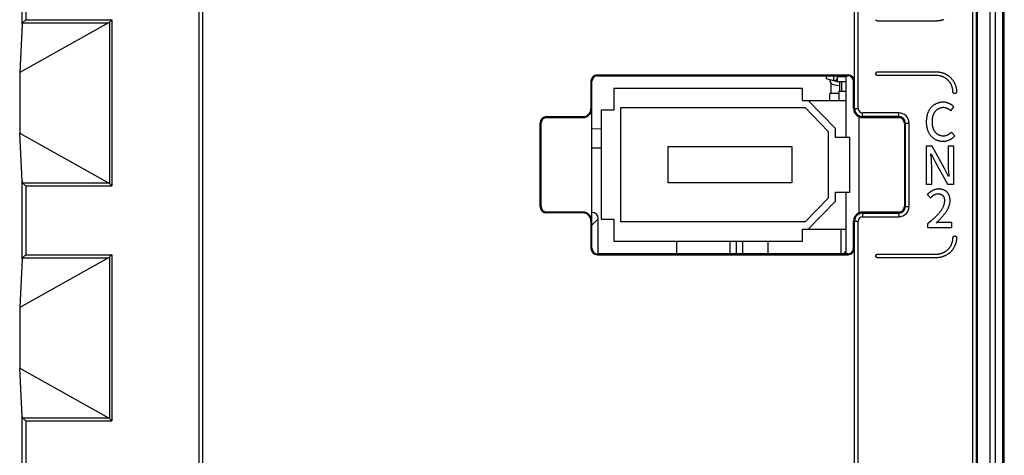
# Model space of a CAD drawing. Header units: millimetres. Extents: x -2013 to 423, y -990 to -169.
# Tile 27 of 50: x -408 to -354, y -491 to -467. Entities that reach past the tile are written whole.
import ezdxf

# ---------------------------------------------------------------- set-up
doc = ezdxf.new("R2010")
doc.units = ezdxf.units.MM
doc.header["$LTSCALE"] = 30.734
doc.layers.get('0').update_dxf_attribs({"linetype": 'CONTINUOUS'})

msp = doc.modelspace()

# ---------------------------------------------------------------- linework, layer by layer
at = {"color": 7, "linetype": 'Continuous'}
for p, q in [((-354.514, -327.851), (-354.514, -577.851)), ((-354.214, -328.151), (-354.214, -577.551)), ((-353.802, -577.489), (-353.802, -328.213)), ((-353.714, -577.551), (-353.714, -328.151)), ((-355.442, -577.163), (-355.442, -360.764)), ((-355.242, -577.16), (-355.242, -360.764)), ((-355.214, -360.735), (-355.214, -577.188)), ((-398.051, -364.271), (-398.051, -577.163)), ((-397.851, -364.271), (-397.851, -577.16)), ((-361.956, -472.101), (-361.956, -364.271)), ((-361.756, -472.101), (-361.756, -364.271)), ((-407.781, -467.456), (-407.781, -463.186)), ((-407.581, -463.425), (-407.581, -467.217)), ((-403.02, -467.381), (-407.914, -470.122)), ((-407.781, -467.456), (-407.914, -470.122)), ((-407.745, -467.381), (-403.02, -467.381)), ((-407.581, -467.217), (-402.844, -467.217)), ((-402.968, -467.342), (-402.968, -476.24)), ((-402.844, -467.217), (-402.927, -467.3)), ((-402.844, -467.217), (-402.844, -476.365)), ((-357.441, -467.282), (-360.691, -467.282)), ((-407.914, -470.122), (-407.914, -473.46)), ((-376.114, -470.25), (-362.314, -470.25)), ((-376.114, -470.301), (-376.114, -470.25)), ((-376.114, -470.301), (-362.314, -470.301)), ((-363.514, -470.301), (-363.514, -470.454)), ((-363.514, -470.454), (-363.114, -470.554)), ((-363.114, -470.279), (-363.114, -470.554)), ((-362.934, -470.4), (-362.934, -470.65)), ((-362.914, -470.34), (-362.414, -470.34)), ((-362.914, -470.34), (-362.914, -470.64)), ((-362.814, -470.34), (-362.814, -470.301)), ((-362.514, -470.301), (-362.514, -470.34)), ((-362.414, -473.701), (-362.414, -470.301)), ((-362.314, -470.301), (-362.314, -470.25)), ((-360.691, -470.082), (-357.441, -470.082)), ((-357.441, -470.282), (-360.691, -470.282)), ((-376.414, -470.601), (-376.464, -470.601)), ((-376.464, -472.101), (-376.464, -470.601)), ((-376.414, -479.801), (-376.414, -470.601)), ((-363.264, -470.693), (-363.264, -471.277)), ((-363.114, -470.554), (-362.933, -470.524)), ((-362.764, -470.876), (-363.104, -470.794)), ((-363.052, -470.58), (-362.934, -470.609)), ((-362.414, -470.64), (-362.914, -470.64)), ((-362.764, -471.126), (-362.764, -470.65)), ((-362.664, -471.126), (-362.664, -470.65)), ((-362.014, -470.601), (-361.963, -470.601)), ((-362.014, -472.101), (-362.014, -470.601)), ((-364.824, -471.001), (-375.214, -471.001)), ((-375.214, -471.001), (-375.214, -472.201)), ((-364.824, -471.651), (-364.824, -471.001)), ((-362.814, -471.277), (-363.314, -471.277)), ((-363.314, -471.651), (-363.314, -471.277)), ((-362.814, -471.143), (-362.414, -471.143)), ((-362.814, -471.143), (-362.814, -471.672)), ((-374.814, -472.051), (-364.683, -472.051)), ((-374.814, -478.351), (-374.814, -472.051)), ((-364.824, -471.651), (-362.414, -471.651)), ((-363.414, -473.363), (-364.683, -472.051)), ((-364.514, -471.651), (-363.014, -473.201)), ((-356.661, -472.222), (-356.483, -472.013)), ((-378.914, -472.55), (-376.914, -472.55)), ((-378.914, -472.601), (-378.914, -472.55)), ((-378.914, -472.601), (-376.914, -472.601)), ((-376.914, -472.55), (-376.914, -472.601)), ((-376.464, -472.101), (-376.414, -472.101)), ((-375.214, -472.201), (-375.914, -472.201)), ((-375.914, -472.201), (-375.914, -478.201)), ((-362.014, -472.101), (-361.756, -472.101)), ((-361.714, -472.559), (-361.714, -477.843)), ((-359.514, -472.343), (-361.514, -472.343)), ((-361.514, -472.543), (-361.514, -472.343)), ((-359.514, -472.543), (-361.514, -472.543)), ((-361.514, -472.601), (-361.514, -472.559)), ((-361.514, -472.601), (-359.514, -472.601)), ((-359.514, -472.601), (-359.514, -472.343)), ((-379.214, -472.901), (-379.264, -472.901)), ((-379.264, -477.501), (-379.264, -472.901)), ((-379.214, -477.501), (-379.214, -472.901)), ((-359.214, -472.901), (-358.956, -472.901)), ((-359.214, -472.901), (-359.214, -477.501)), ((-359.156, -477.501), (-359.156, -472.901)), ((-358.956, -477.501), (-358.956, -472.901)), ((-407.914, -473.46), (-403.02, -476.201)), ((-407.781, -476.126), (-407.914, -473.46)), ((-376.414, -473.21), (-375.914, -473.215)), ((-363.414, -473.363), (-363.414, -477.039)), ((-363.014, -473.701), (-363.014, -473.201)), ((-362.214, -473.701), (-363.014, -473.701)), ((-362.214, -476.701), (-362.214, -473.701)), ((-356.441, -473.605), (-356.616, -473.399)), ((-372.214, -474.201), (-365.414, -474.201)), ((-372.214, -476.201), (-372.214, -474.201)), ((-365.414, -474.201), (-365.414, -476.201)), ((-357.685, -474.182), (-358.021, -474.182)), ((-358.021, -474.182), (-358.021, -476.259)), ((-356.997, -475.401), (-357.685, -474.182)), ((-356.497, -474.181), (-356.808, -474.181)), ((-356.808, -474.181), (-356.808, -475.149)), ((-356.497, -476.259), (-356.497, -474.181)), ((-375.914, -474.287), (-376.414, -474.292)), ((-357.75, -474.639), (-357.753, -474.599)), ((-357.73, -474.879), (-357.75, -474.639)), ((-357.739, -474.599), (-357.522, -475.034)), ((-357.711, -476.259), (-357.711, -475.279)), ((-357.522, -475.034), (-356.833, -476.259)), ((-356.779, -475.841), (-356.997, -475.401)), ((-356.785, -475.597), (-356.769, -475.8)), ((-356.769, -475.8), (-356.765, -475.841)), ((-407.781, -480.396), (-407.781, -476.126)), ((-407.745, -476.201), (-403.02, -476.201)), ((-407.581, -476.365), (-402.844, -476.365)), ((-407.581, -476.365), (-407.581, -480.157)), ((-365.414, -476.201), (-372.214, -476.201)), ((-358.021, -476.259), (-357.711, -476.259)), ((-356.833, -476.259), (-356.497, -476.259)), ((-363.014, -476.701), (-362.214, -476.701)), ((-363.014, -477.201), (-363.014, -476.701)), ((-362.414, -480.101), (-362.414, -476.701)), ((-357.956, -476.843), (-357.773, -477.024)), ((-379.214, -477.501), (-379.264, -477.501)), ((-364.683, -478.351), (-363.414, -477.039)), ((-363.014, -477.201), (-364.514, -478.751)), ((-359.214, -477.501), (-358.956, -477.501)), ((-376.914, -477.801), (-378.914, -477.801)), ((-378.914, -477.801), (-378.914, -477.852)), ((-376.914, -477.852), (-378.914, -477.852)), ((-376.914, -477.852), (-376.914, -477.801)), ((-359.514, -477.801), (-361.514, -477.801)), ((-361.514, -477.843), (-361.514, -477.801)), ((-361.514, -477.859), (-359.514, -477.859)), ((-361.514, -477.859), (-361.514, -478.058)), ((-359.514, -477.801), (-359.514, -478.058)), ((-376.464, -478.301), (-376.414, -478.301)), ((-376.464, -479.801), (-376.464, -478.301)), ((-376.069, -478.18), (-376.425, -478.533)), ((-376.069, -480.101), (-376.069, -478.18)), ((-375.914, -478.201), (-375.214, -478.201)), ((-375.214, -478.201), (-375.214, -479.401)), ((-364.683, -478.351), (-374.814, -478.351)), ((-362.014, -478.301), (-361.756, -478.301)), ((-362.014, -479.801), (-362.014, -478.301)), ((-361.956, -563.238), (-361.956, -478.301)), ((-361.756, -563.238), (-361.756, -478.301)), ((-361.514, -478.058), (-359.514, -478.058)), ((-357.892, -478.419), (-357.939, -478.46)), ((-357.939, -478.46), (-357.939, -478.65)), ((-357.745, -478.291), (-357.892, -478.419)), ((-357.695, -478.247), (-357.745, -478.291)), ((-357.646, -478.203), (-357.695, -478.247)), ((-357.457, -478.393), (-357.412, -478.35)), ((-356.599, -478.373), (-357.118, -478.373)), ((-356.599, -478.649), (-356.599, -478.373)), ((-364.824, -478.751), (-362.414, -478.751)), ((-364.824, -479.401), (-364.824, -478.751)), ((-362.714, -478.751), (-362.714, -480.101)), ((-357.939, -478.65), (-356.599, -478.649)), ((-375.214, -479.401), (-364.824, -479.401)), ((-371.739, -480.101), (-371.739, -479.401)), ((-368.82, -479.401), (-368.82, -480.101)), ((-368.465, -479.401), (-368.465, -480.101)), ((-368.108, -480.101), (-368.108, -479.401)), ((-366.714, -480.101), (-366.714, -479.401)), ((-407.581, -480.157), (-402.844, -480.157)), ((-402.844, -480.157), (-402.927, -480.24)), ((-402.844, -480.157), (-402.844, -489.305)), ((-376.414, -479.801), (-376.464, -479.801)), ((-362.314, -480.101), (-376.114, -480.101)), ((-376.114, -480.101), (-376.114, -480.152)), ((-376.114, -480.152), (-362.314, -480.152)), ((-362.414, -480.021), (-362.514, -480.021)), ((-362.514, -480.022), (-362.514, -480.101)), ((-362.447, -480.101), (-362.414, -480.071)), ((-362.314, -480.101), (-362.314, -480.152)), ((-362.014, -479.801), (-361.963, -479.801)), ((-360.691, -480.119), (-357.441, -480.119)), ((-403.02, -480.321), (-407.914, -483.062)), ((-407.781, -480.396), (-407.914, -483.062)), ((-407.745, -480.321), (-403.02, -480.321)), ((-402.968, -480.282), (-402.968, -489.18)), ((-357.441, -480.319), (-360.691, -480.319)), ((-407.914, -483.062), (-407.914, -486.4)), ((-407.914, -486.4), (-403.02, -489.141)), ((-407.781, -489.066), (-407.914, -486.4)), ((-407.781, -493.336), (-407.781, -489.066)), ((-407.745, -489.141), (-403.02, -489.141)), ((-407.581, -489.305), (-402.844, -489.305)), ((-407.581, -489.305), (-407.581, -493.097))]:
    msp.add_line(p, q, dxfattribs=at)
for points in [[(-407.745, -467.381), (-407.724, -467.359), (-407.7, -467.335), (-407.644, -467.28)], [(-407.644, -467.28), (-407.613, -467.25), (-407.581, -467.217)], [(-402.927, -467.3), (-402.948, -467.321), (-402.968, -467.342)], [(-360.691, -467.282), (-360.693, -467.282), (-360.696, -467.282), (-360.699, -467.281), (-360.701, -467.281), (-360.704, -467.281), (-360.707, -467.28), (-360.709, -467.279), (-360.712, -467.279), (-360.715, -467.278), (-360.717, -467.277), (-360.72, -467.276), (-360.722, -467.275), (-360.725, -467.274), (-360.728, -467.272), (-360.73, -467.271), (-360.733, -467.27), (-360.735, -467.268), (-360.738, -467.267), (-360.74, -467.265), (-360.743, -467.263), (-360.745, -467.261), (-360.747, -467.26), (-360.75, -467.258), (-360.752, -467.256), (-360.754, -467.254), (-360.756, -467.252), (-360.759, -467.25), (-360.761, -467.248), (-360.763, -467.245), (-360.765, -467.243), (-360.767, -467.241), (-360.768, -467.238), (-360.77, -467.236), (-360.772, -467.234), (-360.774, -467.231), (-360.775, -467.229), (-360.777, -467.226), (-360.778, -467.224), (-360.78, -467.221), (-360.781, -467.219), (-360.782, -467.216), (-360.784, -467.214), (-360.785, -467.211), (-360.786, -467.208)], [(-357.045, -467.204), (-357.069, -467.213), (-357.094, -467.222), (-357.118, -467.23), (-357.142, -467.238), (-357.167, -467.244), (-357.192, -467.251), (-357.217, -467.257), (-357.241, -467.262), (-357.266, -467.266), (-357.291, -467.271), (-357.316, -467.274), (-357.341, -467.277), (-357.366, -467.279), (-357.391, -467.281), (-357.416, -467.282), (-357.441, -467.282)], [(-360.791, -470.182), (-360.791, -470.179), (-360.791, -470.177), (-360.79, -470.174), (-360.79, -470.171), (-360.789, -470.169), (-360.789, -470.166), (-360.788, -470.163), (-360.787, -470.161), (-360.787, -470.158), (-360.786, -470.155), (-360.785, -470.153), (-360.784, -470.15), (-360.782, -470.148), (-360.781, -470.145), (-360.78, -470.143), (-360.778, -470.14), (-360.777, -470.137), (-360.775, -470.135), (-360.774, -470.133), (-360.772, -470.13), (-360.77, -470.128), (-360.768, -470.125), (-360.767, -470.123), (-360.765, -470.121), (-360.763, -470.119), (-360.761, -470.116), (-360.758, -470.114), (-360.756, -470.112), (-360.754, -470.11), (-360.752, -470.108), (-360.75, -470.106), (-360.747, -470.104), (-360.745, -470.102), (-360.743, -470.101), (-360.74, -470.099), (-360.738, -470.097), (-360.735, -470.096), (-360.733, -470.094), (-360.73, -470.093), (-360.728, -470.092), (-360.725, -470.09), (-360.722, -470.089), (-360.72, -470.088), (-360.717, -470.087), (-360.715, -470.086), (-360.712, -470.085), (-360.709, -470.084), (-360.707, -470.084), (-360.704, -470.083), (-360.701, -470.083), (-360.699, -470.082), (-360.696, -470.082), (-360.693, -470.082), (-360.691, -470.082)], [(-360.691, -470.282), (-360.693, -470.282), (-360.696, -470.282), (-360.699, -470.281), (-360.701, -470.281), (-360.704, -470.281), (-360.707, -470.28), (-360.709, -470.279), (-360.712, -470.279), (-360.715, -470.278), (-360.717, -470.277), (-360.72, -470.276), (-360.722, -470.275), (-360.725, -470.273), (-360.728, -470.272), (-360.73, -470.271), (-360.733, -470.269), (-360.735, -470.268), (-360.738, -470.266), (-360.74, -470.265), (-360.743, -470.263), (-360.745, -470.261), (-360.747, -470.26), (-360.75, -470.258), (-360.752, -470.256), (-360.754, -470.254), (-360.756, -470.252), (-360.758, -470.25), (-360.761, -470.247), (-360.763, -470.245), (-360.765, -470.243), (-360.767, -470.241), (-360.768, -470.238), (-360.77, -470.236), (-360.772, -470.234), (-360.774, -470.231), (-360.775, -470.229), (-360.777, -470.226), (-360.778, -470.224), (-360.78, -470.221), (-360.781, -470.219), (-360.782, -470.216), (-360.784, -470.214), (-360.785, -470.211), (-360.786, -470.208), (-360.787, -470.206), (-360.787, -470.203), (-360.788, -470.2), (-360.789, -470.198), (-360.789, -470.195), (-360.79, -470.192), (-360.79, -470.19), (-360.791, -470.187), (-360.791, -470.184), (-360.791, -470.182)], [(-357.441, -470.082), (-357.416, -470.082), (-357.391, -470.083), (-357.366, -470.085), (-357.341, -470.087), (-357.316, -470.09), (-357.291, -470.093), (-357.266, -470.097), (-357.241, -470.102), (-357.217, -470.107), (-357.192, -470.113), (-357.167, -470.119), (-357.142, -470.126), (-357.118, -470.134), (-357.094, -470.142), (-357.069, -470.15), (-357.045, -470.159), (-357.022, -470.169), (-356.998, -470.179), (-356.975, -470.19), (-356.951, -470.201), (-356.929, -470.213), (-356.906, -470.225), (-356.884, -470.237), (-356.862, -470.25), (-356.84, -470.264), (-356.819, -470.278), (-356.798, -470.292), (-356.778, -470.307), (-356.758, -470.322), (-356.738, -470.338), (-356.719, -470.354), (-356.7, -470.371), (-356.682, -470.388), (-356.664, -470.405)], [(-356.805, -470.546), (-356.82, -470.532), (-356.835, -470.518), (-356.85, -470.505), (-356.866, -470.491), (-356.882, -470.478), (-356.898, -470.466), (-356.915, -470.454), (-356.932, -470.442), (-356.949, -470.431), (-356.967, -470.42), (-356.985, -470.409), (-357.003, -470.399), (-357.022, -470.389), (-357.04, -470.379), (-357.059, -470.37), (-357.078, -470.361), (-357.098, -470.353), (-357.117, -470.345), (-357.137, -470.338), (-357.157, -470.331), (-357.177, -470.324), (-357.197, -470.318), (-357.217, -470.312), (-357.237, -470.307), (-357.257, -470.302), (-357.278, -470.298), (-357.298, -470.294), (-357.318, -470.291), (-357.339, -470.288), (-357.359, -470.286), (-357.38, -470.284), (-357.4, -470.283), (-357.42, -470.282), (-357.441, -470.282)], [(-356.664, -470.405), (-356.647, -470.423), (-356.63, -470.441), (-356.613, -470.46), (-356.597, -470.479), (-356.581, -470.498), (-356.566, -470.518), (-356.551, -470.539), (-356.537, -470.56), (-356.523, -470.581), (-356.509, -470.603), (-356.496, -470.625), (-356.484, -470.647), (-356.471, -470.669), (-356.46, -470.692), (-356.449, -470.715), (-356.438, -470.739), (-356.428, -470.762), (-356.418, -470.786), (-356.409, -470.81), (-356.401, -470.834), (-356.393, -470.859), (-356.385, -470.883), (-356.378, -470.908), (-356.372, -470.933), (-356.366, -470.957), (-356.361, -470.982), (-356.356, -471.007), (-356.352, -471.032), (-356.349, -471.057), (-356.346, -471.082), (-356.344, -471.107), (-356.342, -471.132), (-356.341, -471.157), (-356.341, -471.182)], [(-356.541, -471.182), (-356.541, -471.161), (-356.542, -471.141), (-356.543, -471.121), (-356.545, -471.1), (-356.547, -471.08), (-356.55, -471.059), (-356.553, -471.039), (-356.557, -471.019), (-356.561, -470.998), (-356.566, -470.978), (-356.571, -470.958), (-356.577, -470.938), (-356.583, -470.918), (-356.59, -470.898), (-356.597, -470.878), (-356.604, -470.858), (-356.612, -470.839), (-356.62, -470.819), (-356.629, -470.8), (-356.638, -470.781), (-356.648, -470.763), (-356.658, -470.744), (-356.668, -470.726), (-356.679, -470.708), (-356.69, -470.69), (-356.701, -470.673), (-356.713, -470.656), (-356.725, -470.639), (-356.738, -470.623), (-356.75, -470.607), (-356.764, -470.591), (-356.777, -470.576), (-356.791, -470.561), (-356.805, -470.546)], [(-356.441, -471.282), (-356.443, -471.282), (-356.446, -471.282), (-356.449, -471.281), (-356.451, -471.281), (-356.454, -471.28), (-356.457, -471.28), (-356.459, -471.279), (-356.462, -471.278), (-356.465, -471.278), (-356.467, -471.277), (-356.47, -471.276), (-356.472, -471.275), (-356.475, -471.273), (-356.478, -471.272), (-356.48, -471.271), (-356.483, -471.269), (-356.485, -471.268), (-356.488, -471.266), (-356.49, -471.265), (-356.492, -471.263), (-356.495, -471.261), (-356.497, -471.259), (-356.5, -471.258), (-356.502, -471.256), (-356.504, -471.254), (-356.506, -471.252), (-356.508, -471.249), (-356.511, -471.247), (-356.513, -471.245), (-356.515, -471.243), (-356.517, -471.241), (-356.518, -471.238), (-356.52, -471.236), (-356.522, -471.234), (-356.524, -471.231), (-356.525, -471.229), (-356.527, -471.226), (-356.528, -471.224), (-356.53, -471.221), (-356.531, -471.219), (-356.532, -471.216), (-356.534, -471.213), (-356.535, -471.211), (-356.536, -471.208), (-356.537, -471.206), (-356.537, -471.203), (-356.538, -471.2), (-356.539, -471.198), (-356.539, -471.195), (-356.54, -471.192), (-356.54, -471.19), (-356.541, -471.187), (-356.541, -471.184), (-356.541, -471.182)], [(-356.341, -471.182), (-356.341, -471.184), (-356.341, -471.187), (-356.341, -471.19), (-356.342, -471.192), (-356.342, -471.195), (-356.343, -471.198), (-356.343, -471.2), (-356.344, -471.203), (-356.345, -471.206), (-356.346, -471.208), (-356.347, -471.211), (-356.348, -471.213), (-356.349, -471.216), (-356.35, -471.219), (-356.352, -471.221), (-356.353, -471.224), (-356.355, -471.226), (-356.356, -471.229), (-356.358, -471.231), (-356.36, -471.234), (-356.361, -471.236), (-356.363, -471.238), (-356.365, -471.241), (-356.367, -471.243), (-356.369, -471.245), (-356.371, -471.247), (-356.373, -471.249), (-356.375, -471.252), (-356.377, -471.254), (-356.38, -471.256), (-356.382, -471.258), (-356.384, -471.259), (-356.387, -471.261), (-356.389, -471.263), (-356.391, -471.265), (-356.394, -471.266), (-356.396, -471.268), (-356.399, -471.269), (-356.401, -471.271), (-356.404, -471.272), (-356.407, -471.273), (-356.409, -471.275), (-356.412, -471.276), (-356.414, -471.277), (-356.417, -471.278), (-356.42, -471.278), (-356.422, -471.279), (-356.425, -471.28), (-356.428, -471.28), (-356.43, -471.281), (-356.433, -471.281), (-356.435, -471.282), (-356.438, -471.282), (-356.441, -471.282)], [(-357.073, -471.751), (-357.102, -471.752), (-357.131, -471.753), (-357.16, -471.756), (-357.19, -471.759), (-357.219, -471.764), (-357.248, -471.769), (-357.277, -471.776), (-357.306, -471.783), (-357.335, -471.791), (-357.363, -471.8), (-357.391, -471.811), (-357.419, -471.822), (-357.447, -471.833), (-357.474, -471.846), (-357.501, -471.86), (-357.527, -471.874), (-357.553, -471.889), (-357.579, -471.905), (-357.604, -471.922), (-357.628, -471.94), (-357.651, -471.958), (-357.674, -471.977), (-357.696, -471.997), (-357.718, -472.018), (-357.738, -472.039), (-357.758, -472.061), (-357.777, -472.083), (-357.795, -472.107), (-357.812, -472.131), (-357.829, -472.155), (-357.844, -472.18), (-357.859, -472.206), (-357.873, -472.232), (-357.887, -472.258), (-357.899, -472.285), (-357.911, -472.312), (-357.922, -472.34), (-357.933, -472.368), (-357.942, -472.396), (-357.951, -472.424), (-357.96, -472.453), (-357.967, -472.482), (-357.974, -472.511), (-357.981, -472.541), (-357.986, -472.57), (-357.991, -472.599), (-357.996, -472.629), (-358, -472.659), (-358.003, -472.688), (-358.005, -472.718), (-358.007, -472.747), (-358.009, -472.776), (-358.01, -472.806), (-358.01, -472.835)], [(-357.674, -472.824), (-357.674, -472.803), (-357.674, -472.783), (-357.673, -472.763), (-357.672, -472.742), (-357.671, -472.722), (-357.669, -472.702), (-357.667, -472.681), (-357.665, -472.661), (-357.662, -472.64), (-357.66, -472.62), (-357.656, -472.599), (-357.653, -472.579), (-357.648, -472.559), (-357.644, -472.539), (-357.639, -472.519), (-357.634, -472.499), (-357.628, -472.479), (-357.622, -472.459), (-357.615, -472.44), (-357.608, -472.421), (-357.6, -472.402), (-357.592, -472.384), (-357.583, -472.365), (-357.573, -472.347), (-357.563, -472.33), (-357.553, -472.312), (-357.542, -472.295), (-357.53, -472.279), (-357.518, -472.263), (-357.505, -472.247), (-357.492, -472.232), (-357.479, -472.218), (-357.466, -472.205), (-357.452, -472.192), (-357.437, -472.179), (-357.422, -472.167), (-357.407, -472.155), (-357.391, -472.143), (-357.375, -472.132), (-357.358, -472.122), (-357.341, -472.112), (-357.324, -472.103), (-357.307, -472.094), (-357.289, -472.086), (-357.271, -472.078), (-357.253, -472.071), (-357.235, -472.065), (-357.217, -472.059), (-357.198, -472.054), (-357.18, -472.049), (-357.161, -472.045), (-357.142, -472.042), (-357.123, -472.039), (-357.105, -472.038), (-357.086, -472.036), (-357.067, -472.036)], [(-356.483, -472.013), (-356.496, -472), (-356.509, -471.987), (-356.522, -471.974), (-356.536, -471.961), (-356.55, -471.949), (-356.565, -471.937), (-356.58, -471.925), (-356.595, -471.914), (-356.61, -471.903), (-356.626, -471.892), (-356.642, -471.882), (-356.658, -471.872), (-356.675, -471.862), (-356.692, -471.853), (-356.709, -471.844), (-356.726, -471.835), (-356.743, -471.827), (-356.761, -471.819), (-356.778, -471.811), (-356.796, -471.804), (-356.814, -471.798), (-356.832, -471.791), (-356.851, -471.786), (-356.869, -471.78), (-356.887, -471.775), (-356.906, -471.771), (-356.924, -471.767), (-356.943, -471.763), (-356.962, -471.76), (-356.98, -471.757), (-356.999, -471.755), (-357.017, -471.753), (-357.036, -471.752), (-357.054, -471.751), (-357.073, -471.751)], [(-357.067, -472.036), (-357.055, -472.036), (-357.043, -472.037), (-357.031, -472.038), (-357.019, -472.039), (-357.007, -472.04), (-356.995, -472.042), (-356.983, -472.044), (-356.97, -472.047), (-356.958, -472.049), (-356.947, -472.052), (-356.935, -472.056), (-356.923, -472.059), (-356.911, -472.063), (-356.899, -472.067), (-356.887, -472.072), (-356.876, -472.076), (-356.864, -472.081), (-356.853, -472.087), (-356.841, -472.092), (-356.83, -472.098), (-356.819, -472.103), (-356.808, -472.109), (-356.797, -472.116), (-356.786, -472.122), (-356.776, -472.129), (-356.765, -472.136), (-356.755, -472.143), (-356.745, -472.15), (-356.735, -472.157), (-356.725, -472.165), (-356.715, -472.173), (-356.706, -472.181), (-356.696, -472.189), (-356.687, -472.197), (-356.678, -472.205), (-356.669, -472.214), (-356.661, -472.222)], [(-358.01, -472.835), (-358.01, -472.864), (-358.009, -472.893), (-358.007, -472.922), (-358.006, -472.951), (-358.003, -472.98), (-358, -473.01), (-357.996, -473.039), (-357.992, -473.068), (-357.987, -473.098), (-357.982, -473.127), (-357.976, -473.156), (-357.969, -473.185), (-357.962, -473.214), (-357.954, -473.242), (-357.945, -473.271), (-357.935, -473.299), (-357.925, -473.327), (-357.914, -473.354), (-357.903, -473.381), (-357.89, -473.408), (-357.877, -473.434), (-357.864, -473.46), (-357.849, -473.485), (-357.833, -473.51), (-357.817, -473.534), (-357.8, -473.558), (-357.782, -473.581), (-357.764, -473.603), (-357.744, -473.625), (-357.724, -473.645), (-357.703, -473.666), (-357.681, -473.685), (-357.658, -473.704), (-357.635, -473.722), (-357.611, -473.739), (-357.587, -473.755), (-357.562, -473.771), (-357.536, -473.785), (-357.51, -473.799), (-357.483, -473.813), (-357.456, -473.825), (-357.429, -473.836), (-357.401, -473.847), (-357.374, -473.857), (-357.345, -473.866), (-357.317, -473.874), (-357.288, -473.881), (-357.26, -473.887), (-357.231, -473.892), (-357.202, -473.897), (-357.173, -473.9), (-357.144, -473.902), (-357.116, -473.904), (-357.087, -473.904)], [(-357.076, -473.619), (-357.094, -473.619), (-357.113, -473.618), (-357.132, -473.616), (-357.151, -473.613), (-357.169, -473.61), (-357.188, -473.606), (-357.207, -473.602), (-357.225, -473.596), (-357.244, -473.59), (-357.262, -473.584), (-357.28, -473.577), (-357.298, -473.569), (-357.315, -473.561), (-357.333, -473.552), (-357.35, -473.542), (-357.367, -473.532), (-357.383, -473.522), (-357.399, -473.511), (-357.415, -473.499), (-357.43, -473.487), (-357.445, -473.475), (-357.46, -473.462), (-357.474, -473.449), (-357.487, -473.435), (-357.5, -473.421), (-357.512, -473.407), (-357.525, -473.391), (-357.537, -473.374), (-357.549, -473.357), (-357.56, -473.34), (-357.57, -473.322), (-357.58, -473.305), (-357.589, -473.286), (-357.597, -473.268), (-357.605, -473.249), (-357.613, -473.23), (-357.619, -473.211), (-357.626, -473.191), (-357.632, -473.171), (-357.637, -473.151), (-357.642, -473.131), (-357.647, -473.111), (-357.651, -473.091), (-357.655, -473.07), (-357.658, -473.05), (-357.661, -473.029), (-357.664, -473.008), (-357.666, -472.988), (-357.668, -472.967), (-357.67, -472.946), (-357.671, -472.926), (-357.672, -472.905), (-357.673, -472.885), (-357.674, -472.864), (-357.674, -472.844), (-357.674, -472.824)], [(-357.087, -473.904), (-357.067, -473.904), (-357.047, -473.903), (-357.027, -473.902), (-357.007, -473.9), (-356.987, -473.898), (-356.967, -473.895), (-356.948, -473.891), (-356.928, -473.887), (-356.908, -473.883), (-356.888, -473.878), (-356.868, -473.873), (-356.848, -473.867), (-356.829, -473.86), (-356.809, -473.854), (-356.79, -473.846), (-356.771, -473.839), (-356.752, -473.831), (-356.733, -473.822), (-356.715, -473.813), (-356.696, -473.804), (-356.678, -473.794), (-356.66, -473.784), (-356.642, -473.773), (-356.625, -473.762), (-356.607, -473.751), (-356.591, -473.74), (-356.574, -473.728), (-356.558, -473.715), (-356.542, -473.703), (-356.526, -473.69), (-356.511, -473.676), (-356.496, -473.663), (-356.482, -473.649), (-356.468, -473.635), (-356.454, -473.62), (-356.441, -473.605)], [(-356.616, -473.399), (-356.625, -473.409), (-356.634, -473.419), (-356.644, -473.428), (-356.654, -473.438), (-356.664, -473.447), (-356.674, -473.456), (-356.685, -473.465), (-356.696, -473.474), (-356.707, -473.482), (-356.718, -473.491), (-356.729, -473.499), (-356.74, -473.507), (-356.752, -473.515), (-356.764, -473.522), (-356.776, -473.529), (-356.788, -473.536), (-356.8, -473.543), (-356.813, -473.55), (-356.825, -473.556), (-356.838, -473.562), (-356.85, -473.568), (-356.863, -473.574), (-356.876, -473.579), (-356.889, -473.584), (-356.902, -473.589), (-356.915, -473.593), (-356.928, -473.597), (-356.942, -473.601), (-356.955, -473.604), (-356.968, -473.607), (-356.982, -473.61), (-356.995, -473.612), (-357.008, -473.615), (-357.022, -473.616), (-357.035, -473.618), (-357.049, -473.619), (-357.062, -473.619), (-357.076, -473.619)], [(-357.711, -475.279), (-357.711, -475.239), (-357.712, -475.199), (-357.713, -475.159), (-357.714, -475.119), (-357.716, -475.079), (-357.718, -475.039), (-357.721, -474.999), (-357.724, -474.959), (-357.73, -474.879)], [(-356.808, -475.149), (-356.807, -475.19), (-356.807, -475.231), (-356.805, -475.272), (-356.804, -475.312), (-356.802, -475.353), (-356.8, -475.394), (-356.797, -475.434), (-356.795, -475.475), (-356.792, -475.516), (-356.785, -475.597)], [(-407.7, -476.246), (-407.724, -476.222), (-407.745, -476.201)], [(-407.581, -476.365), (-407.613, -476.332), (-407.645, -476.301), (-407.7, -476.246)], [(-402.968, -476.24), (-402.953, -476.256), (-402.844, -476.365)], [(-357.324, -476.533), (-357.342, -476.533), (-357.36, -476.534), (-357.378, -476.535), (-357.396, -476.537), (-357.414, -476.539), (-357.432, -476.542), (-357.45, -476.546), (-357.468, -476.549), (-357.486, -476.554), (-357.504, -476.558), (-357.522, -476.563), (-357.539, -476.569), (-357.557, -476.575), (-357.574, -476.581), (-357.592, -476.588), (-357.609, -476.595), (-357.626, -476.603), (-357.643, -476.611), (-357.66, -476.619), (-357.677, -476.628), (-357.693, -476.637), (-357.71, -476.646), (-357.726, -476.656), (-357.742, -476.666), (-357.758, -476.676), (-357.774, -476.686), (-357.789, -476.697), (-357.804, -476.708), (-357.819, -476.719), (-357.834, -476.731), (-357.849, -476.743), (-357.863, -476.754), (-357.877, -476.767), (-357.891, -476.779), (-357.905, -476.792), (-357.918, -476.804), (-357.931, -476.817), (-357.944, -476.83), (-357.956, -476.843)], [(-357.773, -477.024), (-357.765, -477.016), (-357.758, -477.007), (-357.751, -476.999), (-357.743, -476.991), (-357.735, -476.983), (-357.727, -476.975), (-357.719, -476.967), (-357.711, -476.959), (-357.702, -476.951), (-357.694, -476.944), (-357.685, -476.936), (-357.677, -476.928), (-357.668, -476.921), (-357.659, -476.914), (-357.65, -476.907), (-357.641, -476.9), (-357.631, -476.893), (-357.622, -476.886), (-357.612, -476.879), (-357.603, -476.873), (-357.593, -476.867), (-357.584, -476.861), (-357.574, -476.855), (-357.564, -476.849), (-357.554, -476.844), (-357.544, -476.839), (-357.534, -476.834), (-357.523, -476.829), (-357.513, -476.825), (-357.503, -476.821), (-357.492, -476.817), (-357.482, -476.813), (-357.471, -476.809), (-357.461, -476.806), (-357.45, -476.804), (-357.439, -476.801), (-357.429, -476.799), (-357.418, -476.797), (-357.407, -476.795), (-357.396, -476.794), (-357.385, -476.793), (-357.374, -476.793), (-357.364, -476.792)], [(-357.364, -476.792), (-357.353, -476.793), (-357.343, -476.793), (-357.333, -476.794), (-357.323, -476.795), (-357.312, -476.796), (-357.302, -476.797), (-357.292, -476.799), (-357.281, -476.801), (-357.271, -476.804), (-357.261, -476.806), (-357.251, -476.809), (-357.24, -476.812), (-357.23, -476.815), (-357.221, -476.819), (-357.211, -476.823), (-357.201, -476.827), (-357.192, -476.832), (-357.182, -476.836), (-357.173, -476.841), (-357.164, -476.847), (-357.155, -476.852), (-357.147, -476.858), (-357.138, -476.864), (-357.13, -476.87), (-357.122, -476.877), (-357.115, -476.884), (-357.107, -476.891), (-357.1, -476.898), (-357.094, -476.906), (-357.087, -476.914), (-357.081, -476.922), (-357.076, -476.93), (-357.07, -476.938), (-357.065, -476.947), (-357.06, -476.956), (-357.055, -476.965), (-357.051, -476.974), (-357.047, -476.983), (-357.043, -476.993), (-357.039, -477.002), (-357.036, -477.012), (-357.032, -477.022), (-357.029, -477.031), (-357.027, -477.041), (-357.024, -477.052), (-357.022, -477.062), (-357.02, -477.072), (-357.018, -477.082), (-357.017, -477.092), (-357.015, -477.102), (-357.014, -477.113), (-357.013, -477.123), (-357.012, -477.133), (-357.012, -477.143), (-357.011, -477.153), (-357.011, -477.163), (-357.011, -477.173)], [(-356.698, -477.157), (-356.698, -477.139), (-356.698, -477.121), (-356.7, -477.102), (-356.701, -477.084), (-356.703, -477.066), (-356.706, -477.048), (-356.709, -477.03), (-356.712, -477.011), (-356.716, -476.993), (-356.72, -476.975), (-356.725, -476.957), (-356.731, -476.939), (-356.736, -476.922), (-356.743, -476.904), (-356.749, -476.887), (-356.757, -476.87), (-356.764, -476.853), (-356.772, -476.837), (-356.781, -476.821), (-356.79, -476.805), (-356.8, -476.789), (-356.81, -476.774), (-356.821, -476.759), (-356.832, -476.745), (-356.843, -476.731), (-356.855, -476.717), (-356.868, -476.704), (-356.881, -476.692), (-356.894, -476.68), (-356.907, -476.669), (-356.921, -476.658), (-356.936, -476.647), (-356.95, -476.638), (-356.965, -476.628), (-356.981, -476.619), (-356.996, -476.611), (-357.012, -476.603), (-357.029, -476.595), (-357.045, -476.588), (-357.062, -476.581), (-357.079, -476.575), (-357.096, -476.569), (-357.113, -476.564), (-357.13, -476.559), (-357.148, -476.554), (-357.165, -476.55), (-357.183, -476.546), (-357.201, -476.543), (-357.218, -476.54), (-357.236, -476.538), (-357.254, -476.536), (-357.271, -476.535), (-357.289, -476.534), (-357.307, -476.533), (-357.324, -476.533)], [(-357.011, -477.173), (-357.011, -477.204), (-357.013, -477.235), (-357.016, -477.266), (-357.02, -477.296), (-357.025, -477.326), (-357.032, -477.355), (-357.039, -477.385), (-357.047, -477.414), (-357.057, -477.443), (-357.067, -477.471), (-357.078, -477.499), (-357.09, -477.528), (-357.103, -477.555), (-357.117, -477.583), (-357.132, -477.61), (-357.147, -477.637), (-357.163, -477.664), (-357.18, -477.691), (-357.198, -477.717), (-357.216, -477.744), (-357.235, -477.77), (-357.254, -477.795), (-357.274, -477.821), (-357.295, -477.846), (-357.316, -477.871), (-357.337, -477.896), (-357.359, -477.921), (-357.381, -477.946), (-357.404, -477.97), (-357.427, -477.994), (-357.451, -478.018), (-357.474, -478.042), (-357.498, -478.065), (-357.522, -478.089), (-357.547, -478.112), (-357.571, -478.135), (-357.596, -478.158), (-357.621, -478.18), (-357.646, -478.203)], [(-357.344, -478.283), (-357.321, -478.261), (-357.298, -478.238), (-357.275, -478.215), (-357.252, -478.192), (-357.23, -478.168), (-357.207, -478.145), (-357.185, -478.121), (-357.163, -478.097), (-357.141, -478.072), (-357.119, -478.048), (-357.097, -478.023), (-357.076, -477.998), (-357.055, -477.973), (-357.034, -477.947), (-357.014, -477.922), (-356.994, -477.896), (-356.974, -477.87), (-356.955, -477.844), (-356.937, -477.817), (-356.919, -477.791), (-356.901, -477.764), (-356.884, -477.737), (-356.867, -477.71), (-356.851, -477.682), (-356.836, -477.655), (-356.821, -477.627), (-356.807, -477.599), (-356.794, -477.571), (-356.782, -477.542), (-356.77, -477.514), (-356.759, -477.485), (-356.749, -477.456), (-356.739, -477.427), (-356.731, -477.398), (-356.723, -477.368), (-356.717, -477.339), (-356.711, -477.309), (-356.706, -477.279), (-356.702, -477.248), (-356.7, -477.218), (-356.698, -477.187), (-356.698, -477.157)], [(-357.118, -478.373), (-357.142, -478.373), (-357.166, -478.373), (-357.191, -478.374), (-357.215, -478.375), (-357.239, -478.376), (-357.263, -478.377), (-357.288, -478.378), (-357.312, -478.38), (-357.336, -478.382), (-357.36, -478.384), (-357.384, -478.386), (-357.408, -478.388), (-357.432, -478.39), (-357.457, -478.393)], [(-357.412, -478.35), (-357.389, -478.328), (-357.344, -478.283)], [(-356.541, -479.219), (-356.541, -479.216), (-356.54, -479.213), (-356.54, -479.211), (-356.54, -479.208), (-356.539, -479.205), (-356.539, -479.203), (-356.538, -479.2), (-356.537, -479.197), (-356.536, -479.195), (-356.536, -479.192), (-356.534, -479.19), (-356.533, -479.187), (-356.532, -479.184), (-356.531, -479.182), (-356.53, -479.179), (-356.528, -479.177), (-356.527, -479.174), (-356.525, -479.172), (-356.523, -479.169), (-356.522, -479.167), (-356.52, -479.164), (-356.518, -479.162), (-356.516, -479.16), (-356.514, -479.157), (-356.512, -479.155), (-356.51, -479.153), (-356.508, -479.151), (-356.506, -479.149), (-356.504, -479.147), (-356.502, -479.145), (-356.499, -479.143), (-356.497, -479.141), (-356.495, -479.139), (-356.492, -479.137), (-356.49, -479.136), (-356.487, -479.134), (-356.485, -479.132), (-356.482, -479.131), (-356.48, -479.13), (-356.477, -479.128), (-356.475, -479.127), (-356.472, -479.126), (-356.47, -479.125), (-356.467, -479.124), (-356.464, -479.123), (-356.462, -479.122), (-356.459, -479.121), (-356.456, -479.12), (-356.454, -479.12), (-356.451, -479.119), (-356.448, -479.119), (-356.446, -479.119), (-356.443, -479.119), (-356.441, -479.119)], [(-356.441, -479.119), (-356.438, -479.119), (-356.435, -479.119), (-356.433, -479.119), (-356.43, -479.119), (-356.427, -479.12), (-356.425, -479.12), (-356.422, -479.121), (-356.419, -479.122), (-356.417, -479.123), (-356.414, -479.124), (-356.412, -479.125), (-356.409, -479.126), (-356.406, -479.127), (-356.404, -479.128), (-356.401, -479.13), (-356.399, -479.131), (-356.396, -479.132), (-356.394, -479.134), (-356.391, -479.136), (-356.389, -479.137), (-356.386, -479.139), (-356.384, -479.141), (-356.382, -479.143), (-356.379, -479.145), (-356.377, -479.147), (-356.375, -479.149), (-356.373, -479.151), (-356.371, -479.153), (-356.369, -479.155), (-356.367, -479.157), (-356.365, -479.16), (-356.363, -479.162), (-356.361, -479.164), (-356.359, -479.167), (-356.358, -479.169), (-356.356, -479.172), (-356.354, -479.174), (-356.353, -479.177), (-356.352, -479.179), (-356.35, -479.182), (-356.349, -479.184), (-356.348, -479.187), (-356.347, -479.19), (-356.346, -479.192), (-356.345, -479.195), (-356.344, -479.197), (-356.343, -479.2), (-356.342, -479.203), (-356.342, -479.205), (-356.341, -479.208), (-356.341, -479.211), (-356.341, -479.213), (-356.341, -479.216), (-356.341, -479.219)], [(-356.805, -479.854), (-356.791, -479.84), (-356.777, -479.825), (-356.764, -479.809), (-356.75, -479.794), (-356.738, -479.778), (-356.725, -479.761), (-356.713, -479.744), (-356.701, -479.727), (-356.69, -479.71), (-356.679, -479.692), (-356.668, -479.674), (-356.658, -479.656), (-356.648, -479.638), (-356.638, -479.619), (-356.629, -479.6), (-356.62, -479.581), (-356.612, -479.562), (-356.604, -479.542), (-356.597, -479.522), (-356.59, -479.503), (-356.583, -479.483), (-356.577, -479.463), (-356.571, -479.443), (-356.566, -479.422), (-356.561, -479.402), (-356.557, -479.382), (-356.553, -479.361), (-356.55, -479.341), (-356.547, -479.32), (-356.545, -479.3), (-356.543, -479.28), (-356.542, -479.259), (-356.541, -479.239), (-356.541, -479.219)], [(-356.341, -479.219), (-356.341, -479.243), (-356.342, -479.268), (-356.343, -479.293), (-356.346, -479.318), (-356.348, -479.343), (-356.352, -479.368), (-356.356, -479.393), (-356.361, -479.418), (-356.366, -479.443), (-356.372, -479.468), (-356.378, -479.492), (-356.385, -479.517), (-356.392, -479.541), (-356.4, -479.566), (-356.409, -479.59), (-356.418, -479.614), (-356.428, -479.638), (-356.438, -479.661), (-356.449, -479.685), (-356.46, -479.708), (-356.471, -479.731), (-356.483, -479.753), (-356.496, -479.776), (-356.509, -479.798), (-356.523, -479.819), (-356.537, -479.84), (-356.551, -479.861), (-356.566, -479.882), (-356.581, -479.902), (-356.597, -479.922), (-356.613, -479.941), (-356.629, -479.959), (-356.646, -479.978), (-356.664, -479.995)], [(-407.644, -480.22), (-407.613, -480.19), (-407.581, -480.157)], [(-360.791, -480.219), (-360.79, -480.216), (-360.79, -480.213), (-360.79, -480.211), (-360.79, -480.208), (-360.789, -480.205), (-360.789, -480.203), (-360.788, -480.2), (-360.787, -480.198), (-360.786, -480.195), (-360.785, -480.192), (-360.784, -480.19), (-360.783, -480.187), (-360.782, -480.184), (-360.781, -480.182), (-360.78, -480.179), (-360.778, -480.177), (-360.777, -480.174), (-360.775, -480.172), (-360.773, -480.169), (-360.772, -480.167), (-360.77, -480.165), (-360.768, -480.162), (-360.766, -480.16), (-360.764, -480.158), (-360.762, -480.155), (-360.76, -480.153), (-360.758, -480.151), (-360.756, -480.149), (-360.754, -480.147), (-360.752, -480.145), (-360.749, -480.143), (-360.747, -480.141), (-360.745, -480.139), (-360.742, -480.137), (-360.74, -480.136), (-360.737, -480.134), (-360.735, -480.133), (-360.732, -480.131), (-360.73, -480.13), (-360.727, -480.128), (-360.725, -480.127), (-360.722, -480.126), (-360.72, -480.125), (-360.717, -480.124), (-360.714, -480.123), (-360.712, -480.122), (-360.709, -480.121), (-360.706, -480.121), (-360.704, -480.12), (-360.701, -480.12), (-360.698, -480.119), (-360.696, -480.119), (-360.693, -480.119), (-360.691, -480.119)], [(-357.441, -480.119), (-357.42, -480.118), (-357.4, -480.118), (-357.38, -480.116), (-357.359, -480.114), (-357.339, -480.112), (-357.318, -480.109), (-357.298, -480.106), (-357.277, -480.102), (-357.257, -480.098), (-357.237, -480.093), (-357.217, -480.088), (-357.196, -480.082), (-357.176, -480.076), (-357.157, -480.07), (-357.137, -480.063), (-357.117, -480.055), (-357.098, -480.047), (-357.078, -480.039), (-357.059, -480.03), (-357.04, -480.021), (-357.022, -480.012), (-357.003, -480.002), (-356.985, -479.991), (-356.967, -479.981), (-356.949, -479.97), (-356.932, -479.958), (-356.915, -479.946), (-356.898, -479.934), (-356.882, -479.922), (-356.866, -479.909), (-356.85, -479.896), (-356.835, -479.882), (-356.82, -479.868), (-356.805, -479.854)], [(-356.664, -479.995), (-356.681, -480.013), (-356.7, -480.03), (-356.718, -480.046), (-356.738, -480.062), (-356.757, -480.078), (-356.777, -480.093), (-356.798, -480.108), (-356.819, -480.123), (-356.84, -480.137), (-356.862, -480.15), (-356.883, -480.163), (-356.906, -480.176), (-356.928, -480.188), (-356.951, -480.199), (-356.974, -480.211), (-356.998, -480.221), (-357.021, -480.231), (-357.045, -480.241), (-357.069, -480.25), (-357.093, -480.259), (-357.118, -480.267), (-357.142, -480.274), (-357.167, -480.281), (-357.191, -480.288), (-357.216, -480.293), (-357.241, -480.299), (-357.266, -480.303), (-357.291, -480.307), (-357.316, -480.311), (-357.341, -480.313), (-357.366, -480.316), (-357.391, -480.317), (-357.416, -480.318), (-357.441, -480.319)], [(-407.745, -480.321), (-407.724, -480.299), (-407.7, -480.275), (-407.644, -480.22)], [(-402.927, -480.24), (-402.948, -480.261), (-402.968, -480.282)], [(-360.691, -480.319), (-360.693, -480.319), (-360.696, -480.318), (-360.698, -480.318), (-360.701, -480.318), (-360.704, -480.317), (-360.706, -480.317), (-360.709, -480.316), (-360.712, -480.315), (-360.714, -480.315), (-360.717, -480.314), (-360.72, -480.313), (-360.722, -480.311), (-360.725, -480.31), (-360.727, -480.309), (-360.73, -480.308), (-360.732, -480.306), (-360.735, -480.305), (-360.737, -480.303), (-360.74, -480.302), (-360.742, -480.3), (-360.745, -480.298), (-360.747, -480.296), (-360.749, -480.294), (-360.752, -480.292), (-360.754, -480.29), (-360.756, -480.288), (-360.758, -480.286), (-360.76, -480.284), (-360.762, -480.282), (-360.764, -480.28), (-360.766, -480.277), (-360.768, -480.275), (-360.77, -480.273), (-360.772, -480.27), (-360.773, -480.268), (-360.775, -480.266), (-360.777, -480.263), (-360.778, -480.261), (-360.78, -480.258), (-360.781, -480.255), (-360.782, -480.253), (-360.783, -480.25), (-360.784, -480.248), (-360.785, -480.245), (-360.786, -480.242), (-360.787, -480.24), (-360.788, -480.237), (-360.789, -480.235), (-360.789, -480.232), (-360.79, -480.229), (-360.79, -480.227), (-360.79, -480.224), (-360.79, -480.221), (-360.791, -480.219)], [(-407.7, -489.186), (-407.724, -489.162), (-407.745, -489.141)], [(-407.581, -489.305), (-407.613, -489.272), (-407.645, -489.241), (-407.7, -489.186)], [(-402.968, -489.18), (-402.953, -489.196), (-402.844, -489.305)]]:
    msp.add_lwpolyline(points, dxfattribs=at)
for centre, radius, start, end in [((-376.114, -470.601), 0.351, 90, 180), ((-376.114, -470.601), 0.3, 90, 180), ((-362.314, -470.601), 0.351, 0, 90), ((-362.314, -470.601), 0.3, 0, 90), ((-363.034, -470.502), 0.3, 180, 256.3496), ((-378.914, -472.901), 0.351, 90, 180), ((-378.914, -472.901), 0.3, 90, 180), ((-376.914, -472.101), 0.5, 270, 360), ((-376.914, -472.101), 0.449, 270, 0), ((-361.514, -472.101), 0.5, 180, 270), ((-361.514, -472.101), 0.442, 180, 270), ((-361.514, -472.101), 0.242, 180, 270), ((-359.514, -472.901), 0.558, 0, 90), ((-359.514, -472.901), 0.358, 0, 90), ((-359.514, -472.901), 0.3, 0, 90), ((-378.914, -477.501), 0.351, 180, 270), ((-378.914, -477.501), 0.3, 180, 270), ((-359.514, -477.501), 0.558, 270, 0), ((-359.514, -477.501), 0.358, 270, 0), ((-359.514, -477.501), 0.3, 270, 0), ((-376.914, -478.301), 0.5, 0, 90), ((-376.914, -478.301), 0.449, 0, 90), ((-361.514, -478.301), 0.5, 90, 180), ((-361.514, -478.301), 0.442, 90, 180), ((-361.514, -478.301), 0.242, 90, 180), ((-376.114, -479.801), 0.351, 180, 270), ((-376.114, -479.801), 0.3, 180, 270), ((-362.314, -479.801), 0.351, 270, 0), ((-362.314, -479.801), 0.3, 270, 0)]:
    msp.add_arc(centre, radius, start, end, dxfattribs=at)
for centre, major_axis, ratio, start_param, end_param in [((-407.581, -467.461), (0.2, 0), 0.700208, 2.530727, 3.106686), ((-403.164, -467.217), (0.25, 0), 0.8, -0.959931, -0.674741), ((-407.581, -476.121), (0.2, 0), 0.700208, -3.106686, -2.530727), ((-403.164, -476.365), (0.25, 0), 0.8, 0.674741, 0.959931), ((-376.776, -478.533), (0.612, 0.612), 0.57735, -0.523632, 0.523566), ((-407.581, -480.401), (0.2, 0), 0.700208, 2.530727, 3.106686), ((-403.164, -480.157), (0.25, 0), 0.8, -0.959931, -0.674741), ((-407.581, -489.061), (0.2, 0), 0.700208, -3.106686, -2.530727), ((-403.164, -489.305), (0.25, 0), 0.8, 0.674741, 0.959931)]:
    msp.add_ellipse(centre, major_axis=major_axis, ratio=ratio, start_param=start_param, end_param=end_param, dxfattribs=at)

doc.saveas('drawing.dxf')
